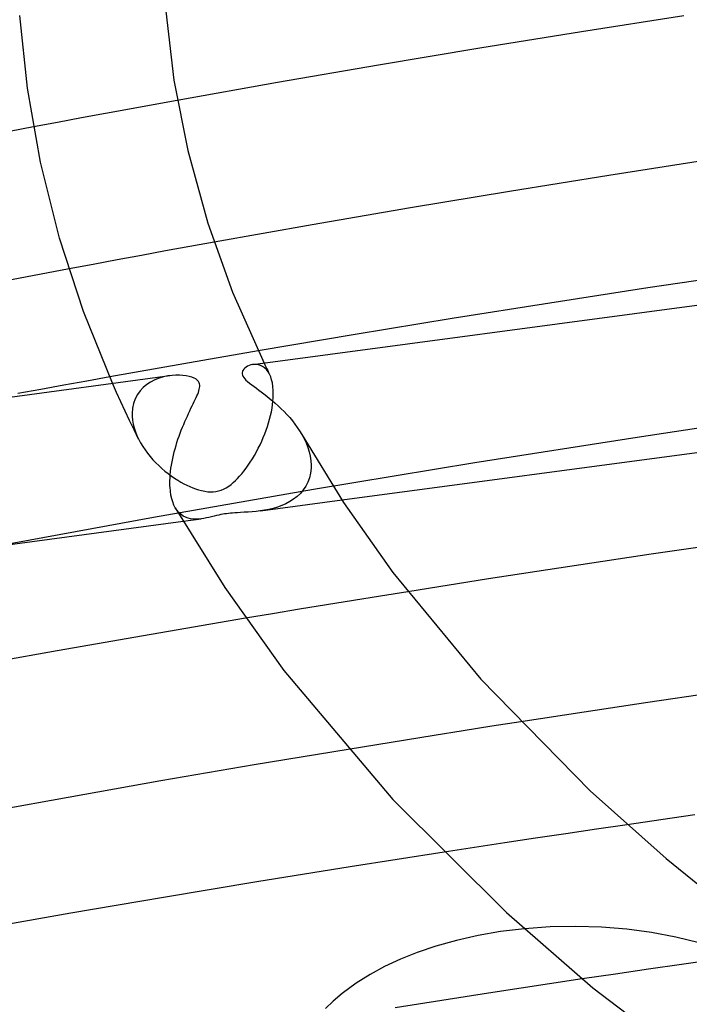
# Model space of a CAD drawing. Header units: millimetres. Extents: x -374 to 374, y -188 to 321.
# Tile 54 of 112: x -107 to -89, y 186 to 213. Entities that reach past the tile are written whole.
import ezdxf

# ---------------------------------------------------------------- set-up
doc = ezdxf.new("R2010")
doc.units = ezdxf.units.MM
doc.layers.add('HIDDEN', color=7, linetype='Continuous')
doc.layers.add('THICK', color=7, linetype='Continuous')

msp = doc.modelspace()

# ---------------------------------------------------------------- linework, layer by layer
at = {"layer": 'HIDDEN'}
for p, q in [((-103.274, 210.347), (-103.93, 210.228)), ((-102.617, 210.466), (-103.274, 210.347)), ((-105.241, 209.986), (-105.896, 209.864)), ((-104.585, 210.107), (-105.241, 209.986)), ((-103.93, 210.228), (-104.585, 210.107)), ((-105.896, 209.864), (-106.55, 209.741)), ((-101.609, 206.583), (-102.274, 206.463)), ((-103.599, 206.222), (-104.26, 206.1)), ((-102.937, 206.343), (-103.599, 206.222)), ((-102.274, 206.463), (-102.937, 206.343)), ((-104.921, 205.977), (-105.581, 205.854)), ((-104.26, 206.1), (-104.921, 205.977)), ((-100.402, 203.608), (-101.082, 203.491)), ((-102.439, 203.254), (-103.117, 203.135)), ((-101.761, 203.373), (-102.439, 203.254)), ((-101.082, 203.491), (-101.761, 203.373)), ((-100.243, 203.276), (-100.218, 203.224)), ((-103.793, 203.015), (-104.468, 202.895)), ((-103.117, 203.135), (-103.793, 203.015)), ((-100.505, 203.239), (-100.559, 203.233)), ((-100.449, 203.237), (-100.505, 203.239)), ((-100.393, 203.228), (-100.449, 203.237)), ((-100.336, 203.21), (-100.393, 203.228)), ((-100.281, 203.182), (-100.336, 203.21)), ((-100.228, 203.145), (-100.281, 203.182)), ((-100.179, 203.097), (-100.228, 203.145)), ((-100.218, 203.224), (-100.193, 203.172)), ((-100.193, 203.172), (-100.168, 203.12)), ((-100.133, 203.038), (-100.179, 203.097)), ((-100.168, 203.12), (-100.142, 203.068)), ((-100.142, 203.068), (-100.117, 203.017)), ((-100.093, 202.969), (-100.133, 203.038)), ((-100.117, 203.017), (-100.091, 202.965)), ((-104.279, 202.465), (-104.392, 202.72)), ((-103.347, 202.756), (-103.452, 202.687)), ((-103.234, 202.814), (-103.347, 202.756)), ((-103.116, 202.861), (-103.234, 202.814)), ((-102.997, 202.896), (-103.116, 202.861)), ((-102.877, 202.922), (-102.997, 202.896)), ((-102.759, 202.937), (-102.877, 202.922)), ((-100.061, 202.898), (-100.093, 202.969)), ((-100.035, 202.818), (-100.061, 202.898)), ((-100.014, 202.729), (-100.035, 202.818)), ((-99.999, 202.632), (-100.014, 202.729)), ((-104.163, 202.21), (-104.279, 202.465)), ((-103.635, 202.514), (-103.709, 202.41)), ((-103.549, 202.606), (-103.635, 202.514)), ((-103.452, 202.687), (-103.549, 202.606)), ((-99.99, 202.525), (-99.999, 202.632)), ((-99.989, 202.412), (-99.99, 202.525)), ((-104.044, 201.954), (-104.163, 202.21)), ((-103.814, 202.171), (-103.842, 202.037)), ((-103.769, 202.295), (-103.814, 202.171)), ((-103.709, 202.41), (-103.769, 202.295)), ((-100.01, 202.139), (-99.999, 202.235)), ((-99.999, 202.235), (-99.992, 202.327)), ((-99.992, 202.327), (-99.991, 202.341)), ((-99.991, 202.341), (-99.99, 202.356)), ((-99.99, 202.37), (-99.989, 202.384)), ((-99.99, 202.356), (-99.99, 202.37)), ((-99.989, 202.398), (-99.989, 202.412)), ((-99.989, 202.384), (-99.989, 202.398)), ((-103.923, 201.698), (-104.044, 201.954)), ((-103.842, 202.037), (-103.853, 201.895)), ((-103.853, 201.895), (-103.853, 201.881)), ((-100.065, 201.843), (-100.043, 201.943)), ((-100.043, 201.943), (-100.024, 202.042)), ((-100.024, 202.042), (-100.01, 202.139)), ((-85.563, 201.906), (-90.027, 201.24)), ((-103.8, 201.443), (-103.923, 201.698)), ((-103.853, 201.881), (-103.853, 201.866)), ((-103.853, 201.866), (-103.853, 201.852)), ((-103.853, 201.852), (-103.853, 201.838)), ((-103.853, 201.838), (-103.852, 201.824)), ((-103.852, 201.824), (-103.851, 201.81)), ((-103.851, 201.81), (-103.841, 201.707)), ((-103.841, 201.707), (-103.823, 201.603)), ((-100.151, 201.541), (-100.119, 201.641)), ((-100.119, 201.641), (-100.09, 201.742)), ((-100.09, 201.742), (-100.065, 201.843)), ((-103.823, 201.603), (-103.797, 201.498)), ((-103.676, 201.19), (-103.8, 201.443)), ((-103.797, 201.498), (-103.763, 201.393)), ((-103.763, 201.393), (-103.721, 201.289)), ((-100.223, 201.339), (-100.185, 201.44)), ((-100.185, 201.44), (-100.151, 201.541)), ((-103.721, 201.289), (-103.674, 201.186)), ((-103.674, 201.186), (-103.621, 201.088)), ((-103.621, 201.088), (-103.563, 200.992)), ((-100.352, 201.04), (-100.306, 201.139)), ((-100.306, 201.139), (-100.263, 201.239)), ((-100.263, 201.239), (-100.223, 201.339)), ((-99.212, 201.323), (-99.149, 201.206)), ((-99.149, 201.206), (-99.093, 201.087)), ((-99.093, 201.087), (-99.046, 200.966)), ((-90.027, 201.24), (-94.47, 200.541)), ((-103.563, 200.992), (-103.5, 200.897)), ((-103.5, 200.897), (-103.433, 200.806)), ((-100.507, 200.746), (-100.452, 200.843)), ((-100.452, 200.843), (-100.401, 200.941)), ((-100.401, 200.941), (-100.352, 201.04)), ((-99.046, 200.966), (-99.008, 200.844)), ((-99.008, 200.844), (-98.98, 200.722)), ((-103.433, 200.806), (-103.361, 200.717)), ((-103.361, 200.717), (-103.286, 200.63)), ((-103.286, 200.63), (-103.207, 200.547)), ((-103.207, 200.547), (-103.125, 200.467)), ((-100.677, 200.475), (-100.62, 200.561)), ((-100.62, 200.561), (-100.563, 200.651)), ((-100.563, 200.651), (-100.507, 200.746)), ((-98.98, 200.722), (-98.962, 200.601)), ((-98.962, 200.601), (-98.955, 200.483)), ((-103.125, 200.467), (-103.041, 200.389)), ((-103.041, 200.389), (-102.955, 200.317)), ((-102.955, 200.317), (-102.868, 200.248)), ((-100.852, 200.244), (-100.794, 200.316)), ((-100.794, 200.316), (-100.736, 200.393)), ((-100.736, 200.393), (-100.677, 200.475)), ((-98.956, 200.395), (-98.972, 200.261)), ((-98.955, 200.424), (-98.956, 200.409)), ((-98.956, 200.409), (-98.956, 200.395)), ((-98.955, 200.483), (-98.955, 200.468)), ((-98.955, 200.468), (-98.955, 200.453)), ((-98.955, 200.453), (-98.955, 200.439)), ((-98.955, 200.439), (-98.955, 200.424)), ((-94.47, 200.541), (-98.885, 199.809)), ((-102.868, 200.248), (-102.781, 200.184)), ((-102.781, 200.184), (-102.694, 200.124)), ((-102.694, 200.124), (-102.607, 200.069)), ((-102.607, 200.069), (-102.522, 200.018)), ((-102.522, 200.018), (-102.437, 199.972)), ((-101.084, 200.005), (-101.026, 200.058)), ((-101.026, 200.058), (-100.968, 200.115)), ((-100.968, 200.115), (-100.911, 200.177)), ((-100.911, 200.177), (-100.852, 200.244)), ((-99.045, 200.014), (-99.102, 199.903)), ((-99.001, 200.133), (-99.045, 200.014)), ((-98.972, 200.261), (-99.001, 200.133)), ((-98.885, 199.809), (-103.265, 199.046)), ((-102.437, 199.972), (-102.355, 199.93)), ((-102.355, 199.93), (-102.274, 199.893)), ((-102.274, 199.893), (-102.195, 199.86)), ((-102.195, 199.86), (-102.116, 199.83)), ((-102.116, 199.83), (-102.034, 199.804)), ((-102.034, 199.804), (-101.951, 199.782)), ((-101.951, 199.782), (-101.867, 199.765)), ((-101.867, 199.765), (-101.784, 199.753)), ((-101.784, 199.753), (-101.705, 199.749)), ((-101.705, 199.749), (-101.631, 199.751)), ((-101.631, 199.751), (-101.56, 199.759)), ((-101.56, 199.759), (-101.49, 199.774)), ((-101.49, 199.774), (-101.42, 199.796)), ((-101.42, 199.796), (-101.349, 199.826)), ((-101.349, 199.826), (-101.278, 199.863)), ((-101.278, 199.863), (-101.21, 199.906)), ((-101.21, 199.906), (-101.145, 199.954)), ((-101.145, 199.954), (-101.084, 200.005)), ((-99.17, 199.801), (-99.249, 199.707)), ((-99.102, 199.903), (-99.17, 199.801)), ((-100.344, 199.226), (-98.109, 199.526)), ((-99.536, 199.481), (-99.645, 199.423)), ((-99.433, 199.548), (-99.536, 199.481)), ((-99.337, 199.623), (-99.433, 199.548)), ((-99.249, 199.707), (-99.337, 199.623)), ((-102.623, 199.242), (-102.671, 199.314)), ((-102.571, 199.18), (-102.623, 199.242)), ((-100.572, 199.203), (-100.681, 199.195)), ((-100.459, 199.213), (-100.572, 199.203)), ((-100.345, 199.226), (-100.459, 199.213)), ((-100.227, 199.244), (-100.345, 199.226)), ((-100.109, 199.267), (-100.227, 199.244)), ((-99.99, 199.296), (-100.109, 199.267)), ((-99.873, 199.331), (-99.99, 199.296)), ((-99.758, 199.373), (-99.873, 199.331)), ((-99.645, 199.423), (-99.758, 199.373)), ((-103.265, 199.046), (-107.602, 198.254)), ((-102.514, 199.128), (-102.571, 199.18)), ((-102.453, 199.086), (-102.514, 199.128)), ((-102.455, 198.943), (-101.96, 199.01)), ((-102.389, 199.052), (-102.453, 199.086)), ((-102.322, 199.028), (-102.389, 199.052)), ((-102.253, 199.011), (-102.322, 199.028)), ((-102.182, 199.002), (-102.253, 199.011)), ((-102.109, 198.999), (-102.182, 199.002)), ((-102.035, 199.002), (-102.109, 198.999)), ((-101.961, 199.01), (-102.035, 199.002)), ((-101.892, 199.02), (-101.961, 199.01)), ((-101.822, 199.034), (-101.892, 199.02)), ((-101.752, 199.05), (-101.822, 199.034)), ((-101.681, 199.066), (-101.752, 199.05)), ((-101.61, 199.084), (-101.681, 199.066)), ((-101.542, 199.1), (-101.61, 199.084)), ((-101.48, 199.114), (-101.542, 199.1)), ((-101.424, 199.125), (-101.48, 199.114)), ((-101.372, 199.135), (-101.424, 199.125)), ((-101.322, 199.144), (-101.372, 199.135)), ((-101.271, 199.151), (-101.322, 199.144)), ((-101.218, 199.158), (-101.271, 199.151)), ((-101.165, 199.164), (-101.218, 199.158)), ((-101.108, 199.169), (-101.165, 199.164)), ((-101.044, 199.174), (-101.108, 199.169)), ((-100.97, 199.179), (-101.044, 199.174)), ((-100.884, 199.184), (-100.97, 199.179)), ((-100.786, 199.189), (-100.884, 199.184)), ((-100.681, 199.195), (-100.786, 199.189)), ((-97.792, 196.777), (-98.532, 196.656)), ((-97.052, 196.897), (-97.792, 196.777)), ((-96.31, 197.016), (-97.052, 196.897)), ((-99.271, 196.534), (-100.009, 196.412)), ((-98.532, 196.656), (-99.271, 196.534)), ((-100.009, 196.412), (-100.746, 196.288)), ((-94.008, 193.331), (-94.797, 193.207)), ((-93.218, 193.454), (-94.008, 193.331)), ((-95.585, 193.081), (-96.372, 192.955)), ((-94.797, 193.207), (-95.585, 193.081)), ((-97.158, 192.827), (-97.944, 192.699)), ((-96.372, 192.955), (-97.158, 192.827)), ((-90.306, 190.637), (-91.143, 190.515)), ((-91.979, 190.391), (-92.814, 190.266)), ((-91.143, 190.515), (-91.979, 190.391)), ((-93.649, 190.14), (-94.483, 190.013)), ((-92.814, 190.266), (-93.649, 190.14)), ((-94.483, 190.013), (-95.316, 189.885)), ((-93.775, 187.709), (-94.382, 187.604)), ((-93.112, 187.789), (-93.775, 187.709)), ((-92.413, 187.839), (-93.112, 187.789)), ((-91.712, 187.853), (-92.413, 187.839)), ((-91.011, 187.832), (-91.712, 187.853)), ((-90.317, 187.776), (-91.011, 187.832)), ((-89.636, 187.686), (-90.317, 187.776)), ((-88.973, 187.561), (-89.636, 187.686)), ((-94.971, 187.471), (-95.54, 187.311)), ((-94.382, 187.604), (-94.971, 187.471)), ((-88.33, 187.403), (-88.973, 187.561)), ((-96.055, 187.136), (-96.512, 186.952)), ((-95.54, 187.311), (-96.055, 187.136)), ((-96.512, 186.952), (-96.942, 186.751)), ((-88.815, 186.812), (-89.721, 186.68)), ((-87.907, 186.942), (-88.815, 186.812)), ((-97.34, 186.535), (-97.72, 186.296)), ((-96.942, 186.751), (-97.34, 186.535)), ((-90.627, 186.548), (-91.533, 186.413)), ((-89.721, 186.68), (-90.627, 186.548)), ((-97.72, 186.296), (-98.106, 186.013)), ((-98.106, 186.013), (-98.355, 185.804)), ((-98.355, 185.804), (-98.561, 185.606))]:
    msp.add_line(p, q, dxfattribs=at)
at = {"layer": 'THICK'}
for p, q in [((-106.72, 210.797), (-106.93, 212.79)), ((-102.928, 212.905), (-102.709, 211.02)), ((-88.753, 212.777), (-91.551, 212.34)), ((-91.551, 212.34), (-94.339, 211.891)), ((-94.339, 211.891), (-97.113, 211.428)), ((-97.113, 211.428), (-99.873, 210.953)), ((-106.36, 208.771), (-106.72, 210.797)), ((-102.709, 211.02), (-102.332, 209.09)), ((-99.873, 210.953), (-102.617, 210.466)), ((-106.55, 209.741), (-109.287, 209.219)), ((-102.332, 209.09), (-101.782, 207.106)), ((-105.837, 206.695), (-106.36, 208.771)), ((-88.072, 208.835), (-90.802, 208.409)), ((-90.802, 208.409), (-93.523, 207.971)), ((-93.523, 207.971), (-96.232, 207.52)), ((-96.232, 207.52), (-98.928, 207.057)), ((-101.782, 207.106), (-101.102, 205.216)), ((-98.928, 207.057), (-101.609, 206.583)), ((-105.181, 204.685), (-105.837, 206.695)), ((-105.581, 205.854), (-108.252, 205.345)), ((-87.048, 205.732), (-89.737, 205.33)), ((-100.546, 203.235), (-82.535, 205.648)), ((-101.102, 205.216), (-100.243, 203.276)), ((-89.737, 205.33), (-92.419, 204.917)), ((-92.419, 204.917), (-95.091, 204.492)), ((-104.392, 202.72), (-105.181, 204.685)), ((-95.091, 204.492), (-97.752, 204.056)), ((-97.752, 204.056), (-100.402, 203.608)), ((-100.835, 203.041), (-100.842, 203.008)), ((-100.842, 203.008), (-100.841, 202.976)), ((-100.841, 202.976), (-100.833, 202.945)), ((-100.82, 203.075), (-100.835, 203.041)), ((-100.798, 203.107), (-100.82, 203.075)), ((-100.769, 203.137), (-100.798, 203.107)), ((-100.735, 203.164), (-100.769, 203.137)), ((-100.696, 203.187), (-100.735, 203.164)), ((-100.654, 203.207), (-100.696, 203.187)), ((-100.608, 203.222), (-100.654, 203.207)), ((-100.559, 203.233), (-100.608, 203.222)), ((-120.831, 200.517), (-102.819, 202.93)), ((-105.097, 202.781), (-105.726, 202.667)), ((-104.468, 202.895), (-105.097, 202.781)), ((-102.656, 202.944), (-102.759, 202.937)), ((-102.557, 202.944), (-102.656, 202.944)), ((-102.463, 202.938), (-102.557, 202.944)), ((-102.374, 202.927), (-102.463, 202.938)), ((-102.292, 202.91), (-102.374, 202.927)), ((-102.218, 202.889), (-102.292, 202.91)), ((-102.159, 202.865), (-102.218, 202.889)), ((-102.114, 202.84), (-102.159, 202.865)), ((-102.08, 202.816), (-102.114, 202.84)), ((-102.055, 202.792), (-102.08, 202.816)), ((-102.034, 202.766), (-102.055, 202.792)), ((-102.018, 202.736), (-102.034, 202.766)), ((-102.008, 202.704), (-102.018, 202.736)), ((-102.003, 202.67), (-102.008, 202.704)), ((-100.833, 202.945), (-100.819, 202.913)), ((-100.819, 202.913), (-100.798, 202.88)), ((-100.798, 202.88), (-100.772, 202.846)), ((-100.772, 202.846), (-100.737, 202.81)), ((-100.737, 202.81), (-100.693, 202.77)), ((-100.693, 202.77), (-100.64, 202.725)), ((-100.64, 202.725), (-100.58, 202.678)), ((-106.354, 202.553), (-106.981, 202.438)), ((-105.726, 202.667), (-106.354, 202.553)), ((-102.059, 202.427), (-102.041, 202.473)), ((-102.041, 202.473), (-102.026, 202.516)), ((-102.026, 202.516), (-102.015, 202.558)), ((-102.015, 202.558), (-102.007, 202.597)), ((-102.007, 202.597), (-102.002, 202.635)), ((-102.002, 202.635), (-102.003, 202.67)), ((-100.58, 202.678), (-100.517, 202.631)), ((-100.517, 202.631), (-100.452, 202.583)), ((-100.452, 202.583), (-100.386, 202.534)), ((-100.386, 202.534), (-100.318, 202.483)), ((-100.318, 202.483), (-100.246, 202.429)), ((-102.181, 202.162), (-102.153, 202.221)), ((-102.153, 202.221), (-102.126, 202.277)), ((-102.126, 202.277), (-102.102, 202.33)), ((-102.102, 202.33), (-102.079, 202.38)), ((-102.079, 202.38), (-102.059, 202.427)), ((-100.246, 202.429), (-100.171, 202.371)), ((-100.171, 202.371), (-100.094, 202.309)), ((-100.094, 202.309), (-100.015, 202.244)), ((-100.015, 202.244), (-99.935, 202.175)), ((-99.935, 202.175), (-99.854, 202.103)), ((-102.342, 201.825), (-102.309, 201.898)), ((-102.309, 201.898), (-102.275, 201.968)), ((-102.275, 201.968), (-102.243, 202.036)), ((-102.243, 202.036), (-102.211, 202.101)), ((-102.211, 202.101), (-102.181, 202.162)), ((-99.854, 202.103), (-99.773, 202.026)), ((-99.773, 202.026), (-99.693, 201.947)), ((-99.693, 201.947), (-99.615, 201.865)), ((-102.442, 201.597), (-102.409, 201.675)), ((-102.409, 201.675), (-102.376, 201.751)), ((-102.376, 201.751), (-102.342, 201.825)), ((-99.615, 201.865), (-99.54, 201.78)), ((-99.54, 201.78), (-99.467, 201.693)), ((-99.467, 201.693), (-99.398, 201.604)), ((-98.109, 199.526), (-82.164, 201.662)), ((-102.568, 201.273), (-102.538, 201.356)), ((-102.538, 201.356), (-102.507, 201.438)), ((-102.507, 201.438), (-102.475, 201.518)), ((-102.475, 201.518), (-102.442, 201.597)), ((-99.398, 201.604), (-99.332, 201.512)), ((-99.332, 201.512), (-99.269, 201.419)), ((-99.269, 201.419), (-99.212, 201.323)), ((-102.652, 201.017), (-102.626, 201.103)), ((-102.626, 201.103), (-102.598, 201.189)), ((-102.598, 201.189), (-102.568, 201.273)), ((-99.21, 201.32), (-98.067, 199.462)), ((-102.723, 200.752), (-102.701, 200.841)), ((-102.701, 200.841), (-102.677, 200.929)), ((-102.677, 200.929), (-102.652, 201.017)), ((-102.777, 200.484), (-102.761, 200.574)), ((-102.761, 200.574), (-102.743, 200.663)), ((-102.743, 200.663), (-102.723, 200.752)), ((-102.81, 200.219), (-102.802, 200.306)), ((-102.802, 200.306), (-102.791, 200.395)), ((-102.791, 200.395), (-102.777, 200.484)), ((-102.819, 200.048), (-102.816, 200.133)), ((-102.819, 199.965), (-102.819, 200.048)), ((-102.816, 200.133), (-102.81, 200.219)), ((-102.819, 199.95), (-102.819, 199.965)), ((-102.818, 199.936), (-102.819, 199.95)), ((-102.818, 199.921), (-102.818, 199.936)), ((-102.817, 199.906), (-102.818, 199.921)), ((-102.817, 199.892), (-102.817, 199.906)), ((-102.816, 199.878), (-102.817, 199.892)), ((-102.806, 199.766), (-102.816, 199.878)), ((-102.791, 199.66), (-102.806, 199.766)), ((-102.769, 199.562), (-102.791, 199.66)), ((-102.742, 199.472), (-102.769, 199.562)), ((-102.709, 199.389), (-102.742, 199.472)), ((-102.672, 199.316), (-102.709, 199.389)), ((-102.672, 199.316), (-101.32, 197.13)), ((-98.067, 199.462), (-96.715, 197.541)), ((-118.419, 196.805), (-102.455, 198.943)), ((-87.42, 198.367), (-89.65, 198.041)), ((-89.65, 198.041), (-91.876, 197.708)), ((-91.876, 197.708), (-94.096, 197.366)), ((-96.715, 197.541), (-94.312, 194.62)), ((-94.096, 197.366), (-96.31, 197.016)), ((-101.32, 197.13), (-99.697, 194.854)), ((-100.746, 196.288), (-103.333, 195.847)), ((-103.333, 195.847), (-105.906, 195.396)), ((-105.906, 195.396), (-108.464, 194.935)), ((-99.697, 194.854), (-96.714, 191.325)), ((-94.312, 194.62), (-91.321, 191.567)), ((-88, 194.241), (-89.742, 193.984)), ((-89.742, 193.984), (-91.482, 193.722)), ((-91.482, 193.722), (-93.218, 193.454)), ((-97.944, 192.699), (-100.511, 192.272)), ((-100.511, 192.272), (-103.066, 191.834)), ((-103.066, 191.834), (-105.608, 191.386)), ((-105.608, 191.386), (-108.136, 190.929)), ((-91.321, 191.567), (-89.241, 189.708)), ((-96.714, 191.325), (-93.605, 188.229)), ((-88.453, 190.904), (-89.38, 190.771)), ((-89.38, 190.771), (-90.306, 190.637)), ((-95.316, 189.885), (-97.884, 189.482)), ((-89.241, 189.708), (-86.91, 187.819)), ((-97.884, 189.482), (-100.444, 189.069)), ((-100.444, 189.069), (-102.993, 188.646)), ((-102.993, 188.646), (-105.531, 188.213)), ((-105.531, 188.213), (-108.057, 187.77)), ((-93.605, 188.229), (-91.24, 186.172)), ((-91.533, 186.413), (-94.099, 186.025)), ((-94.099, 186.025), (-96.658, 185.627)), ((-91.24, 186.172), (-86.525, 182.582))]:
    msp.add_line(p, q, dxfattribs=at)

doc.saveas('drawing.dxf')
